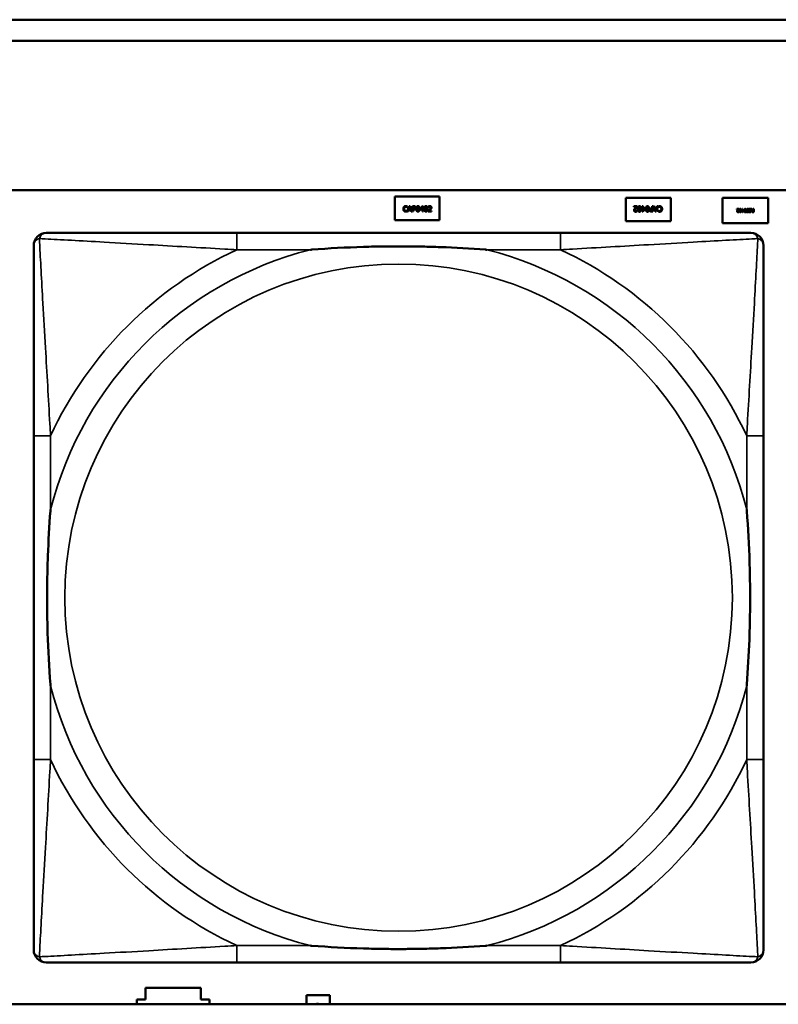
# Model space of a CAD drawing. Header units: inches. Extents: x -32 to 29.2, y -14.4 to 22.6.
# Tile 92 of 256: x -9.3 to -8.6, y -10 to -9. Entities that reach past the tile are written whole.
import ezdxf

# ---------------------------------------------------------------- set-up
doc = ezdxf.new("R2010")
doc.units = ezdxf.units.IN
doc.header["$MEASUREMENT"] = 0
doc.layers.add('Visible (ANSI)', color=7, linetype='Continuous', lineweight=50)
doc.layers.add('Visible Narrow (ANSI)', color=7, linetype='Continuous', lineweight=35)

msp = doc.modelspace()

# ---------------------------------------------------------------- linework, layer by layer
at = {"layer": 'Visible (ANSI)'}
for p, q in [((-16.01288, -9.0434), (-5.02537, -9.0434)), ((-5.02537, -9.0634), (-16.01288, -9.0634)), ((-27.8004, -9.2034), (-5.02537, -9.2034)), ((-8.9611, -9.20957), (-8.9191, -9.20957)), ((-8.9611, -9.23157), (-8.9611, -9.20957)), ((-8.94917, -9.22352), (-8.94749, -9.21852)), ((-8.94749, -9.21852), (-8.94667, -9.21852)), ((-8.94667, -9.21852), (-8.94498, -9.22352)), ((-8.94451, -9.22352), (-8.94451, -9.21852)), ((-8.94451, -9.21852), (-8.94325, -9.21852)), ((-8.93734, -9.22109), (-8.9351, -9.21852)), ((-8.9351, -9.21852), (-8.93448, -9.21852)), ((-8.93448, -9.21852), (-8.93448, -9.22126)), ((-8.9191, -9.20957), (-8.9191, -9.23157)), ((-8.7441, -9.23257), (-8.7441, -9.21057)), ((-8.7441, -9.21057), (-8.7021, -9.21057)), ((-8.73669, -9.21862), (-8.7336, -9.21862)), ((-8.73669, -9.2192), (-8.73669, -9.21862)), ((-8.7336, -9.21862), (-8.7336, -9.21933)), ((-8.72872, -9.21862), (-8.72808, -9.21862)), ((-8.72872, -9.22034), (-8.72872, -9.21862)), ((-8.72808, -9.21862), (-8.72808, -9.22034)), ((-8.71936, -9.21862), (-8.7187, -9.21862)), ((-8.71936, -9.22049), (-8.71936, -9.21862)), ((-8.7187, -9.21862), (-8.7187, -9.22362)), ((-8.71654, -9.22362), (-8.71822, -9.21862)), ((-8.71822, -9.21862), (-8.71752, -9.21862)), ((-8.71752, -9.21862), (-8.71707, -9.22002)), ((-8.71403, -9.21862), (-8.71572, -9.22362)), ((-8.71516, -9.22002), (-8.71471, -9.21862)), ((-8.71471, -9.21862), (-8.71403, -9.21862)), ((-8.7021, -9.21057), (-8.7021, -9.23257)), ((-8.6536, -9.23457), (-8.6536, -9.21057)), ((-8.6536, -9.21057), (-8.6106, -9.21057)), ((-8.6106, -9.21057), (-8.6106, -9.23457)), ((-8.94925, -9.21965), (-8.9493, -9.21965)), ((-8.9493, -9.22238), (-8.94925, -9.22238)), ((-8.94925, -9.21885), (-8.94925, -9.21965)), ((-8.94925, -9.22238), (-8.94925, -9.22318)), ((-8.9485, -9.22352), (-8.94917, -9.22352)), ((-8.94804, -9.22212), (-8.9485, -9.22352)), ((-8.94614, -9.22212), (-8.94804, -9.22212)), ((-8.94709, -9.2192), (-8.94786, -9.22155)), ((-8.94786, -9.22155), (-8.94632, -9.22155)), ((-8.94632, -9.22155), (-8.94709, -9.2192)), ((-8.94568, -9.22352), (-8.94614, -9.22212)), ((-8.94498, -9.22352), (-8.94568, -9.22352)), ((-8.94384, -9.22352), (-8.94451, -9.22352)), ((-8.94329, -9.21909), (-8.94384, -9.21909)), ((-8.94384, -9.21909), (-8.94384, -9.22108)), ((-8.94384, -9.22108), (-8.94339, -9.22108)), ((-8.94384, -9.22165), (-8.94384, -9.22352)), ((-8.94328, -9.22165), (-8.94384, -9.22165)), ((-8.93734, -9.2218), (-8.93734, -9.22109)), ((-8.93513, -9.2218), (-8.93734, -9.2218)), ((-8.93513, -9.21931), (-8.93681, -9.22126)), ((-8.93681, -9.22126), (-8.93513, -9.22126)), ((-8.93513, -9.22126), (-8.93513, -9.21931)), ((-8.93513, -9.22352), (-8.93513, -9.2218)), ((-8.93448, -9.22352), (-8.93513, -9.22352)), ((-8.93448, -9.22126), (-8.93389, -9.22126)), ((-8.93448, -9.2218), (-8.93448, -9.22352)), ((-8.93389, -9.2218), (-8.93448, -9.2218)), ((-8.93389, -9.22126), (-8.93389, -9.2218)), ((-8.9296, -9.22352), (-8.9296, -9.22281)), ((-8.92652, -9.22352), (-8.9296, -9.22352)), ((-8.9295, -9.21942), (-8.9295, -9.21871)), ((-8.92946, -9.21942), (-8.9295, -9.21942)), ((-8.92897, -9.22294), (-8.92652, -9.22294)), ((-8.92652, -9.22294), (-8.92652, -9.22352)), ((-8.73423, -9.2192), (-8.73669, -9.2192)), ((-8.73375, -9.22272), (-8.73371, -9.22272)), ((-8.73371, -9.22272), (-8.73371, -9.22343)), ((-8.72932, -9.22034), (-8.72872, -9.22034)), ((-8.72932, -9.22088), (-8.72932, -9.22034)), ((-8.72872, -9.22088), (-8.72932, -9.22088)), ((-8.72872, -9.22362), (-8.72872, -9.22088)), ((-8.72811, -9.22362), (-8.72872, -9.22362)), ((-8.72587, -9.22105), (-8.72811, -9.22362)), ((-8.72808, -9.22034), (-8.72587, -9.22034)), ((-8.72808, -9.22088), (-8.72808, -9.22283)), ((-8.7264, -9.22088), (-8.72808, -9.22088)), ((-8.72808, -9.22283), (-8.7264, -9.22088)), ((-8.72587, -9.22034), (-8.72587, -9.22105)), ((-8.7187, -9.22362), (-8.71995, -9.22362)), ((-8.71992, -9.22049), (-8.71936, -9.22049)), ((-8.71991, -9.22305), (-8.71936, -9.22305)), ((-8.71936, -9.22105), (-8.71982, -9.22105)), ((-8.71936, -9.22305), (-8.71936, -9.22105)), ((-8.71707, -9.22002), (-8.71516, -9.22002)), ((-8.71534, -9.22059), (-8.71689, -9.22059)), ((-8.71689, -9.22059), (-8.71611, -9.22294)), ((-8.71572, -9.22362), (-8.71654, -9.22362)), ((-8.71611, -9.22294), (-8.71534, -9.22059)), ((-8.71395, -9.21976), (-8.71395, -9.21896)), ((-8.7139, -9.21976), (-8.71395, -9.21976)), ((-8.71395, -9.22329), (-8.71395, -9.22249)), ((-8.71395, -9.22249), (-8.7139, -9.22249)), ((-8.63986, -9.22114), (-8.63801, -9.22114)), ((-8.63986, -9.22149), (-8.63986, -9.22114)), ((-8.63839, -9.22149), (-8.63986, -9.22149)), ((-8.63809, -9.2236), (-8.63807, -9.2236)), ((-8.63807, -9.2236), (-8.63807, -9.22403)), ((-8.63801, -9.22114), (-8.63801, -9.22157)), ((-8.63544, -9.22217), (-8.63508, -9.22217)), ((-8.63544, -9.2225), (-8.63544, -9.22217)), ((-8.63508, -9.2225), (-8.63544, -9.2225)), ((-8.63508, -9.22114), (-8.63469, -9.22114)), ((-8.63508, -9.22217), (-8.63508, -9.22114)), ((-8.63508, -9.22414), (-8.63508, -9.2225)), ((-8.63471, -9.22414), (-8.63508, -9.22414)), ((-8.63337, -9.2226), (-8.63471, -9.22414)), ((-8.63469, -9.22114), (-8.63469, -9.22217)), ((-8.63469, -9.22217), (-8.63337, -9.22217)), ((-8.63469, -9.2225), (-8.63469, -9.22367)), ((-8.63368, -9.2225), (-8.63469, -9.2225)), ((-8.63469, -9.22367), (-8.63368, -9.2225)), ((-8.63337, -9.22217), (-8.63337, -9.2226)), ((-8.63082, -9.22353), (-8.63079, -9.22353)), ((-8.63082, -9.224), (-8.63082, -9.22353)), ((-8.6289, -9.22182), (-8.62892, -9.22182)), ((-8.6289, -9.22132), (-8.6289, -9.22182)), ((-8.62861, -9.2215), (-8.62861, -9.22114)), ((-8.62861, -9.22114), (-8.62673, -9.22114)), ((-8.62713, -9.2215), (-8.62861, -9.2215)), ((-8.62861, -9.22414), (-8.62861, -9.22379)), ((-8.62861, -9.22379), (-8.62713, -9.22379)), ((-8.62673, -9.22414), (-8.62861, -9.22414)), ((-8.62851, -9.22297), (-8.62851, -9.22261)), ((-8.62851, -9.22261), (-8.62713, -9.22261)), ((-8.62713, -9.22297), (-8.62851, -9.22297)), ((-8.62713, -9.22261), (-8.62713, -9.2215)), ((-8.62713, -9.22379), (-8.62713, -9.22297)), ((-8.62673, -9.22114), (-8.62673, -9.22414)), ((-8.62649, -9.22114), (-8.62597, -9.22114)), ((-8.62542, -9.22245), (-8.62649, -9.22114)), ((-8.62597, -9.22114), (-8.62503, -9.22234)), ((-8.62503, -9.22234), (-8.62457, -9.22234)), ((-8.62496, -9.2238), (-8.62457, -9.2238)), ((-8.62417, -9.22414), (-8.62494, -9.22414)), ((-8.62457, -9.22267), (-8.62492, -9.22267)), ((-8.62457, -9.22114), (-8.62417, -9.22114)), ((-8.62457, -9.22234), (-8.62457, -9.22114)), ((-8.62457, -9.2238), (-8.62457, -9.22267)), ((-8.62417, -9.22114), (-8.62417, -9.22414)), ((-8.9191, -9.23157), (-8.9611, -9.23157)), ((-8.7021, -9.23257), (-8.7441, -9.23257)), ((-8.6106, -9.23457), (-8.6536, -9.23457)), ((-8.80552, -9.24368), (-9.10945, -9.24368)), ((-9.3, -9.43423), (-9.3, -9.73815)), ((-8.61497, -9.73815), (-8.61497, -9.43423)), ((-9.10945, -9.92871), (-8.80552, -9.92871)), ((-9.1951, -9.96357), (-9.1951, -9.95257)), ((-9.1951, -9.95257), (-9.1431, -9.95257)), ((-9.1431, -9.95257), (-9.1431, -9.96357)), ((-9.2031, -9.96804), (-9.2031, -9.96357)), ((-9.2031, -9.96357), (-9.1951, -9.96357)), ((-9.1431, -9.96357), (-9.1351, -9.96357)), ((-9.1351, -9.96357), (-9.1351, -9.96804)), ((-9.0441, -9.95957), (-9.0221, -9.95957)), ((-9.0441, -9.96804), (-9.0441, -9.95957)), ((-9.0221, -9.95957), (-9.0221, -9.96804)), ((-5.02537, -9.96804), (-27.8004, -9.96804))]:
    msp.add_line(p, q, dxfattribs=at)
for centre, start, end in [((-9.28819, -9.25549), 90.00001, 180), ((-8.62678, -9.25549), 0, 89.99999), ((-9.28819, -9.9169), 180, 269.99999), ((-8.62678, -9.9169), 270.00001, 359.99999)]:
    msp.add_arc(centre, 0.01181, start, end, dxfattribs=at)
for points in [[(-8.95242, -9.21912), (-8.95212, -9.21878), (-8.9513, -9.21843), (-8.9508, -9.21843)], [(-8.9508, -9.21843), (-8.95054, -9.21843), (-8.9501, -9.2185), (-8.94992, -9.21856)], [(-8.94992, -9.21856), (-8.94975, -9.21861), (-8.94942, -9.21876), (-8.94925, -9.21885)], [(-8.94325, -9.21852), (-8.94281, -9.21852), (-8.94218, -9.21866), (-8.94194, -9.21883)], [(-8.94094, -9.22102), (-8.94094, -9.21967), (-8.94016, -9.21841), (-8.93934, -9.21841)], [(-8.93934, -9.21841), (-8.93852, -9.21841), (-8.93774, -9.21971), (-8.93774, -9.22102)], [(-8.93344, -9.22102), (-8.93344, -9.21967), (-8.93266, -9.21841), (-8.93184, -9.21841)], [(-8.93184, -9.21841), (-8.93101, -9.21841), (-8.93024, -9.21971), (-8.93024, -9.22102)], [(-8.9295, -9.21871), (-8.92929, -9.21861), (-8.92855, -9.21841), (-8.92821, -9.21841)], [(-8.92821, -9.21841), (-8.92751, -9.21841), (-8.92672, -9.21915), (-8.92672, -9.21978)], [(-8.73296, -9.22112), (-8.73296, -9.21978), (-8.73218, -9.21852), (-8.73137, -9.21852)], [(-8.73137, -9.21852), (-8.73054, -9.21852), (-8.72977, -9.2198), (-8.72977, -9.22112)], [(-8.72546, -9.22112), (-8.72546, -9.21978), (-8.72468, -9.21852), (-8.72386, -9.21852)], [(-8.72386, -9.21852), (-8.72304, -9.21852), (-8.72226, -9.2198), (-8.72226, -9.22112)], [(-8.71395, -9.21896), (-8.71379, -9.21889), (-8.71349, -9.21875), (-8.71329, -9.21868)], [(-8.71329, -9.21868), (-8.71307, -9.21861), (-8.7127, -9.21853), (-8.7124, -9.21853)], [(-8.7124, -9.21853), (-8.71191, -9.21853), (-8.71109, -9.21886), (-8.71079, -9.21919)], [(-8.95304, -9.22102), (-8.95304, -9.22039), (-8.95272, -9.21946), (-8.95242, -9.21912)], [(-8.95242, -9.22295), (-8.95272, -9.22262), (-8.95304, -9.22165), (-8.95304, -9.22102)], [(-8.95081, -9.22361), (-8.95129, -9.22361), (-8.95212, -9.22328), (-8.95242, -9.22295)], [(-8.95191, -9.21951), (-8.95212, -9.21976), (-8.95235, -9.22054), (-8.95235, -9.22102)], [(-8.95235, -9.22102), (-8.95235, -9.22153), (-8.9521, -9.22228), (-8.95189, -9.22253)], [(-8.9508, -9.21899), (-8.95112, -9.21899), (-8.95169, -9.21926), (-8.95191, -9.21951)], [(-8.95189, -9.22253), (-8.95168, -9.22278), (-8.95112, -9.22303), (-8.9508, -9.22303)], [(-8.94992, -9.22346), (-8.95014, -9.22353), (-8.95051, -9.22361), (-8.95081, -9.22361)], [(-8.94987, -9.21923), (-8.95006, -9.21913), (-8.95051, -9.21899), (-8.9508, -9.21899)], [(-8.9508, -9.22303), (-8.95051, -9.22303), (-8.95002, -9.22289), (-8.94983, -9.22278)], [(-8.94925, -9.22318), (-8.94942, -9.22325), (-8.94971, -9.22339), (-8.94992, -9.22346)], [(-8.9493, -9.21965), (-8.94939, -9.21957), (-8.94967, -9.21934), (-8.94987, -9.21923)], [(-8.94983, -9.22278), (-8.94965, -9.22268), (-8.94938, -9.22246), (-8.9493, -9.22238)], [(-8.94339, -9.22108), (-8.94298, -9.22108), (-8.94249, -9.22096), (-8.94232, -9.22079)], [(-8.9424, -9.21928), (-8.94256, -9.21918), (-8.94298, -9.21909), (-8.94329, -9.21909)], [(-8.94178, -9.22113), (-8.94204, -9.22139), (-8.94274, -9.22165), (-8.94328, -9.22165)], [(-8.94204, -9.22004), (-8.94204, -9.21978), (-8.94222, -9.2194), (-8.9424, -9.21928)], [(-8.94232, -9.22079), (-8.94217, -9.22064), (-8.94204, -9.22028), (-8.94204, -9.22004)], [(-8.94194, -9.21883), (-8.94166, -9.21902), (-8.94135, -9.21961), (-8.94135, -9.22002)], [(-8.94135, -9.22002), (-8.94135, -9.22035), (-8.94158, -9.22093), (-8.94178, -9.22113)], [(-8.93934, -9.22362), (-8.94017, -9.22362), (-8.94094, -9.22234), (-8.94094, -9.22102)], [(-8.94009, -9.2195), (-8.94019, -9.21975), (-8.94026, -9.22053), (-8.94026, -9.22102)], [(-8.94026, -9.22102), (-8.94026, -9.22155), (-8.9402, -9.22225), (-8.94009, -9.22253)], [(-8.93934, -9.21897), (-8.93962, -9.21897), (-8.93998, -9.21923), (-8.94009, -9.2195)], [(-8.94009, -9.22253), (-8.93999, -9.22279), (-8.93963, -9.22307), (-8.93934, -9.22307)], [(-8.93861, -9.21949), (-8.93871, -9.21923), (-8.93906, -9.21897), (-8.93934, -9.21897)], [(-8.93774, -9.22102), (-8.93774, -9.22236), (-8.93853, -9.22362), (-8.93934, -9.22362)], [(-8.93934, -9.22307), (-8.93907, -9.22307), (-8.9387, -9.2228), (-8.9386, -9.22254)], [(-8.93843, -9.22102), (-8.93843, -9.2205), (-8.93851, -9.21974), (-8.93861, -9.21949)], [(-8.9386, -9.22254), (-8.93851, -9.22229), (-8.93843, -9.22153), (-8.93843, -9.22102)], [(-8.93184, -9.22362), (-8.93266, -9.22362), (-8.93344, -9.22234), (-8.93344, -9.22102)], [(-8.93258, -9.2195), (-8.93268, -9.21975), (-8.93276, -9.22053), (-8.93276, -9.22102)], [(-8.93276, -9.22102), (-8.93276, -9.22155), (-8.93269, -9.22225), (-8.93259, -9.22253)], [(-8.93259, -9.22253), (-8.93249, -9.22279), (-8.93213, -9.22307), (-8.93184, -9.22307)], [(-8.93184, -9.21897), (-8.93212, -9.21897), (-8.93248, -9.21923), (-8.93258, -9.2195)], [(-8.9311, -9.21949), (-8.9312, -9.21923), (-8.93156, -9.21897), (-8.93184, -9.21897)], [(-8.93024, -9.22102), (-8.93024, -9.22236), (-8.93102, -9.22362), (-8.93184, -9.22362)], [(-8.93184, -9.22307), (-8.93156, -9.22307), (-8.9312, -9.2228), (-8.9311, -9.22254)], [(-8.93092, -9.22102), (-8.93092, -9.2205), (-8.931, -9.21974), (-8.9311, -9.21949)], [(-8.9311, -9.22254), (-8.931, -9.22229), (-8.93092, -9.22153), (-8.93092, -9.22102)], [(-8.9296, -9.22281), (-8.92927, -9.2225), (-8.92868, -9.22192), (-8.92839, -9.2216)], [(-8.92897, -9.21915), (-8.92911, -9.2192), (-8.92938, -9.21937), (-8.92946, -9.21942)], [(-8.92826, -9.21899), (-8.92844, -9.21899), (-8.92881, -9.21908), (-8.92897, -9.21915)], [(-8.92765, -9.22164), (-8.92797, -9.22198), (-8.92874, -9.22272), (-8.92897, -9.22294)], [(-8.92839, -9.2216), (-8.92782, -9.22098), (-8.9274, -9.22022), (-8.9274, -9.21982)], [(-8.92765, -9.21919), (-8.92777, -9.21909), (-8.92808, -9.21899), (-8.92826, -9.21899)], [(-8.9274, -9.21982), (-8.9274, -9.21961), (-8.92753, -9.21929), (-8.92765, -9.21919)], [(-8.92698, -9.22079), (-8.9271, -9.221), (-8.92746, -9.22143), (-8.92765, -9.22164)], [(-8.92672, -9.21978), (-8.92672, -9.22008), (-8.92686, -9.22057), (-8.92698, -9.22079)], [(-8.73648, -9.22236), (-8.73648, -9.22206), (-8.73634, -9.22157), (-8.73622, -9.22135)], [(-8.73499, -9.22373), (-8.73569, -9.22373), (-8.73648, -9.22299), (-8.73648, -9.22236)], [(-8.73622, -9.22135), (-8.7361, -9.22114), (-8.73575, -9.22071), (-8.73555, -9.2205)], [(-8.73481, -9.22054), (-8.73538, -9.22116), (-8.7358, -9.22192), (-8.7358, -9.22232)], [(-8.7358, -9.22232), (-8.7358, -9.22253), (-8.73567, -9.22285), (-8.73555, -9.22295)], [(-8.73555, -9.2205), (-8.73524, -9.22016), (-8.73446, -9.21942), (-8.73423, -9.2192)], [(-8.73555, -9.22295), (-8.73544, -9.22305), (-8.73513, -9.22315), (-8.73494, -9.22315)], [(-8.73371, -9.22343), (-8.73392, -9.22353), (-8.73466, -9.22373), (-8.73499, -9.22373)], [(-8.73494, -9.22315), (-8.73476, -9.22315), (-8.7344, -9.22306), (-8.73423, -9.22299)], [(-8.7336, -9.21933), (-8.73394, -9.21964), (-8.73453, -9.22022), (-8.73481, -9.22054)], [(-8.73423, -9.22299), (-8.73409, -9.22293), (-8.73383, -9.22277), (-8.73375, -9.22272)], [(-8.73137, -9.22372), (-8.73219, -9.22372), (-8.73296, -9.22243), (-8.73296, -9.22112)], [(-8.7321, -9.2196), (-8.7322, -9.21985), (-8.73228, -9.22061), (-8.73228, -9.22112)], [(-8.73228, -9.22112), (-8.73228, -9.22164), (-8.7322, -9.2224), (-8.7321, -9.22265)], [(-8.73137, -9.21907), (-8.73164, -9.21907), (-8.732, -9.21934), (-8.7321, -9.2196)], [(-8.7321, -9.22265), (-8.732, -9.22291), (-8.73165, -9.22317), (-8.73137, -9.22317)], [(-8.73062, -9.21961), (-8.73071, -9.21935), (-8.73108, -9.21907), (-8.73137, -9.21907)], [(-8.72977, -9.22112), (-8.72977, -9.22247), (-8.73055, -9.22372), (-8.73137, -9.22372)], [(-8.73137, -9.22317), (-8.73109, -9.22317), (-8.73073, -9.22291), (-8.73062, -9.22264)], [(-8.73045, -9.22112), (-8.73045, -9.22059), (-8.73051, -9.21989), (-8.73062, -9.21961)], [(-8.73062, -9.22264), (-8.73052, -9.22239), (-8.73045, -9.22161), (-8.73045, -9.22112)], [(-8.72386, -9.22372), (-8.72469, -9.22372), (-8.72546, -9.22243), (-8.72546, -9.22112)], [(-8.7246, -9.2196), (-8.7247, -9.21985), (-8.72478, -9.22061), (-8.72478, -9.22112)], [(-8.72478, -9.22112), (-8.72478, -9.22164), (-8.7247, -9.2224), (-8.7246, -9.22265)], [(-8.72386, -9.21907), (-8.72414, -9.21907), (-8.7245, -9.21934), (-8.7246, -9.2196)], [(-8.7246, -9.22265), (-8.7245, -9.22291), (-8.72414, -9.22317), (-8.72386, -9.22317)], [(-8.72311, -9.21961), (-8.72321, -9.21935), (-8.72357, -9.21907), (-8.72386, -9.21907)], [(-8.72226, -9.22112), (-8.72226, -9.22247), (-8.72304, -9.22372), (-8.72386, -9.22372)], [(-8.72386, -9.22317), (-8.72358, -9.22317), (-8.72322, -9.22291), (-8.72312, -9.22264)], [(-8.72312, -9.22264), (-8.72302, -9.22239), (-8.72294, -9.22161), (-8.72294, -9.22112)], [(-8.72294, -9.22112), (-8.72294, -9.22059), (-8.72301, -9.21989), (-8.72311, -9.21961)], [(-8.72186, -9.22212), (-8.72186, -9.22179), (-8.72163, -9.22121), (-8.72142, -9.22101)], [(-8.72126, -9.22331), (-8.72154, -9.22312), (-8.72186, -9.22253), (-8.72186, -9.22212)], [(-8.72142, -9.22101), (-8.72116, -9.22075), (-8.72046, -9.22049), (-8.71992, -9.22049)], [(-8.71995, -9.22362), (-8.7204, -9.22362), (-8.72102, -9.22348), (-8.72126, -9.22331)], [(-8.72088, -9.22135), (-8.72103, -9.2215), (-8.72116, -9.22186), (-8.72116, -9.2221)], [(-8.72116, -9.2221), (-8.72116, -9.22236), (-8.72099, -9.22274), (-8.7208, -9.22286)], [(-8.71982, -9.22105), (-8.72022, -9.22105), (-8.72072, -9.22118), (-8.72088, -9.22135)], [(-8.7208, -9.22286), (-8.72065, -9.22296), (-8.72022, -9.22305), (-8.71991, -9.22305)], [(-8.71329, -9.22358), (-8.71345, -9.22353), (-8.71379, -9.22338), (-8.71395, -9.22329)], [(-8.71337, -9.21936), (-8.71356, -9.21946), (-8.71383, -9.21968), (-8.7139, -9.21976)], [(-8.7139, -9.22249), (-8.71381, -9.22257), (-8.71353, -9.2228), (-8.71334, -9.22291)], [(-8.7124, -9.21911), (-8.71269, -9.21911), (-8.71318, -9.21925), (-8.71337, -9.21936)], [(-8.71334, -9.22291), (-8.71315, -9.22301), (-8.7127, -9.22315), (-8.7124, -9.22315)], [(-8.71241, -9.22371), (-8.71266, -9.22371), (-8.7131, -9.22364), (-8.71329, -9.22358)], [(-8.71078, -9.22302), (-8.71108, -9.22336), (-8.7119, -9.22371), (-8.71241, -9.22371)], [(-8.71131, -9.21961), (-8.71153, -9.21936), (-8.71209, -9.21911), (-8.7124, -9.21911)], [(-8.7124, -9.22315), (-8.71208, -9.22315), (-8.71151, -9.22288), (-8.7113, -9.22263)], [(-8.71085, -9.22112), (-8.71085, -9.22061), (-8.7111, -9.21986), (-8.71131, -9.21961)], [(-8.7113, -9.22263), (-8.71109, -9.22238), (-8.71085, -9.2216), (-8.71085, -9.22112)], [(-8.71079, -9.21919), (-8.71049, -9.21952), (-8.71016, -9.22049), (-8.71016, -9.22112)], [(-8.71016, -9.22112), (-8.71016, -9.22175), (-8.71048, -9.22268), (-8.71078, -9.22302)], [(-8.63974, -9.22338), (-8.63974, -9.2232), (-8.63965, -9.22291), (-8.63958, -9.22278)], [(-8.63884, -9.22421), (-8.63926, -9.22421), (-8.63974, -9.22376), (-8.63974, -9.22338)], [(-8.63958, -9.22278), (-8.63951, -9.22265), (-8.6393, -9.22239), (-8.63918, -9.22227)], [(-8.63873, -9.22229), (-8.63908, -9.22267), (-8.63933, -9.22312), (-8.63933, -9.22336)], [(-8.63933, -9.22336), (-8.63933, -9.22349), (-8.63925, -9.22368), (-8.63918, -9.22374)], [(-8.63918, -9.22227), (-8.63899, -9.22206), (-8.63853, -9.22162), (-8.63839, -9.22149)], [(-8.63918, -9.22374), (-8.63911, -9.2238), (-8.63892, -9.22386), (-8.63881, -9.22386)], [(-8.63807, -9.22403), (-8.6382, -9.22409), (-8.63864, -9.22421), (-8.63884, -9.22421)], [(-8.63881, -9.22386), (-8.63871, -9.22386), (-8.63849, -9.22381), (-8.63839, -9.22376)], [(-8.63801, -9.22157), (-8.63821, -9.22176), (-8.63856, -9.2221), (-8.63873, -9.22229)], [(-8.63839, -9.22376), (-8.6383, -9.22373), (-8.63814, -9.22363), (-8.63809, -9.2236)], [(-8.63763, -9.22264), (-8.63763, -9.22184), (-8.63716, -9.22108), (-8.63667, -9.22108)], [(-8.63667, -9.2242), (-8.63716, -9.2242), (-8.63763, -9.22343), (-8.63763, -9.22264)], [(-8.63711, -9.22173), (-8.63717, -9.22188), (-8.63722, -9.22233), (-8.63722, -9.22264)], [(-8.63722, -9.22264), (-8.63722, -9.22295), (-8.63717, -9.22341), (-8.63711, -9.22356)], [(-8.63667, -9.22141), (-8.63683, -9.22141), (-8.63705, -9.22157), (-8.63711, -9.22173)], [(-8.63711, -9.22356), (-8.63705, -9.22371), (-8.63684, -9.22387), (-8.63667, -9.22387)], [(-8.63667, -9.22108), (-8.63617, -9.22108), (-8.63571, -9.22185), (-8.63571, -9.22264)], [(-8.63622, -9.22174), (-8.63628, -9.22158), (-8.63649, -9.22141), (-8.63667, -9.22141)], [(-8.63571, -9.22264), (-8.63571, -9.22345), (-8.63618, -9.2242), (-8.63667, -9.2242)], [(-8.63667, -9.22387), (-8.6365, -9.22387), (-8.63628, -9.22371), (-8.63622, -9.22355)], [(-8.63612, -9.22264), (-8.63612, -9.22232), (-8.63615, -9.2219), (-8.63622, -9.22174)], [(-8.63622, -9.22355), (-8.63616, -9.2234), (-8.63612, -9.22293), (-8.63612, -9.22264)], [(-8.63312, -9.22264), (-8.63312, -9.22184), (-8.63265, -9.22108), (-8.63217, -9.22108)], [(-8.63217, -9.2242), (-8.63266, -9.2242), (-8.63312, -9.22343), (-8.63312, -9.22264)], [(-8.63261, -9.22173), (-8.63267, -9.22188), (-8.63271, -9.22233), (-8.63271, -9.22264)], [(-8.63271, -9.22264), (-8.63271, -9.22295), (-8.63267, -9.22341), (-8.63261, -9.22356)], [(-8.63217, -9.22141), (-8.63233, -9.22141), (-8.63255, -9.22157), (-8.63261, -9.22173)], [(-8.63261, -9.22356), (-8.63254, -9.22371), (-8.63233, -9.22387), (-8.63217, -9.22387)], [(-8.63217, -9.22108), (-8.63167, -9.22108), (-8.63121, -9.22185), (-8.63121, -9.22264)], [(-8.63172, -9.22174), (-8.63177, -9.22158), (-8.63199, -9.22141), (-8.63217, -9.22141)], [(-8.63121, -9.22264), (-8.63121, -9.22345), (-8.63167, -9.2242), (-8.63217, -9.2242)], [(-8.63217, -9.22387), (-8.632, -9.22387), (-8.63178, -9.22371), (-8.63172, -9.22355)], [(-8.63161, -9.22264), (-8.63161, -9.22232), (-8.63165, -9.2219), (-8.63172, -9.22174)], [(-8.63172, -9.22355), (-8.63166, -9.2234), (-8.63161, -9.22293), (-8.63161, -9.22264)], [(-8.63094, -9.222), (-8.63094, -9.22182), (-8.63079, -9.22148), (-8.63066, -9.22136)], [(-8.63034, -9.22276), (-8.63065, -9.22266), (-8.63094, -9.22228), (-8.63094, -9.222)], [(-8.62993, -9.2242), (-8.63018, -9.2242), (-8.63063, -9.2241), (-8.63082, -9.224)], [(-8.63079, -9.22353), (-8.63065, -9.22366), (-8.6302, -9.22385), (-8.62995, -9.22385)], [(-8.63066, -9.22136), (-8.63052, -9.22123), (-8.63015, -9.22109), (-8.62988, -9.22109)], [(-8.62985, -9.22143), (-8.63018, -9.22143), (-8.63052, -9.22171), (-8.63052, -9.22194)], [(-8.63052, -9.22194), (-8.63052, -9.22212), (-8.63034, -9.22234), (-8.63015, -9.2224)], [(-8.62972, -9.22291), (-8.62985, -9.22288), (-8.63022, -9.22279), (-8.63034, -9.22276)], [(-8.63015, -9.2224), (-8.63001, -9.22243), (-8.62978, -9.22249), (-8.62961, -9.22253)], [(-8.62995, -9.22385), (-8.62968, -9.22385), (-8.62933, -9.22359), (-8.62933, -9.22338)], [(-8.62892, -9.22334), (-8.62892, -9.2237), (-8.62949, -9.2242), (-8.62993, -9.2242)], [(-8.62988, -9.22109), (-8.62955, -9.22109), (-8.6291, -9.22123), (-8.6289, -9.22132)], [(-8.62892, -9.22182), (-8.62912, -9.22164), (-8.62962, -9.22143), (-8.62985, -9.22143)], [(-8.62933, -9.22338), (-8.62933, -9.22319), (-8.62953, -9.22296), (-8.62972, -9.22291)], [(-8.62961, -9.22253), (-8.62945, -9.22257), (-8.62921, -9.2227), (-8.62911, -9.2228)], [(-8.62911, -9.2228), (-8.62902, -9.2229), (-8.62892, -9.22316), (-8.62892, -9.22334)], [(-8.62605, -9.22333), (-8.62605, -9.223), (-8.62571, -9.22256), (-8.62542, -9.22245)], [(-8.62571, -9.22399), (-8.62586, -9.22388), (-8.62605, -9.22356), (-8.62605, -9.22333)], [(-8.62494, -9.22414), (-8.6252, -9.22414), (-8.62555, -9.22409), (-8.62571, -9.22399)], [(-8.62546, -9.22283), (-8.62555, -9.22291), (-8.62563, -9.22314), (-8.62563, -9.2233)], [(-8.62563, -9.2233), (-8.62563, -9.22343), (-8.62554, -9.22363), (-8.62544, -9.2237)], [(-8.62492, -9.22267), (-8.62509, -9.22267), (-8.62537, -9.22273), (-8.62546, -9.22283)], [(-8.62544, -9.2237), (-8.62536, -9.22375), (-8.62513, -9.2238), (-8.62496, -9.2238)]]:
    msp.add_open_spline(points, degree=2, dxfattribs=at)
for points, degree, knots in [([(-9.10945, -9.24368), (-9.11302, -9.24368), (-9.11661, -9.24368), (-9.1202, -9.24368), (-9.15341, -9.24368), (-9.18712, -9.24368), (-9.21798, -9.24368), (-9.24492, -9.24368), (-9.27047, -9.24368), (-9.28391, -9.24368), (-9.28552, -9.24368), (-9.28695, -9.24368), (-9.28819, -9.24368)], 3, [0, 0, 0, 0, 0.0272471, 0.0272471, 0.0272471, 0.2790553, 0.2790553, 0.2790553, 0.4988354, 0.4988354, 0.4988354, 0.5252205, 0.5252205, 0.5252205, 0.5252205]), ([(-8.62678, -9.24368), (-8.64167, -9.24368), (-8.68327, -9.24368), (-8.72391, -9.24368), (-8.75044, -9.24368), (-8.7783, -9.24368), (-8.80552, -9.24368)], 3, [-0.5252205, -0.5252205, -0.5252205, -0.5252205, -0.20743, -0.20743, -0.20743, 0, 0, 0, 0]), ([(-9.3, -9.25549), (-9.3, -9.27037), (-9.3, -9.31197), (-9.3, -9.35262), (-9.3, -9.37915), (-9.3, -9.40701), (-9.3, -9.43423)], 3, [-0.5252205, -0.5252205, -0.5252205, -0.5252205, -0.20743, -0.20743, -0.20743, 0, 0, 0, 0]), ([(-8.61497, -9.43423), (-8.61497, -9.43065), (-8.61497, -9.42707), (-8.61497, -9.42347), (-8.61497, -9.39026), (-8.61497, -9.35656), (-8.61497, -9.32569), (-8.61497, -9.29875), (-8.61497, -9.2732), (-8.61497, -9.25977), (-8.61497, -9.25815), (-8.61497, -9.25672), (-8.61497, -9.25549)], 3, [0, 0, 0, 0, 0.0272471, 0.0272471, 0.0272471, 0.2790553, 0.2790553, 0.2790553, 0.4988354, 0.4988354, 0.4988354, 0.5252205, 0.5252205, 0.5252205, 0.5252205]), ([(-9.04023, -9.25942), (-9.03979, -9.25939), (-9.03936, -9.25936), (-9.02285, -9.25811), (-9.00679, -9.25725), (-8.98384, -9.25655), (-8.97714, -9.2564), (-8.96796, -9.25629), (-8.96549, -9.25627), (-8.96141, -9.25625), (-8.9598, -9.25625), (-8.95667, -9.25624), (-8.95515, -9.25625), (-8.95158, -9.25626), (-8.94953, -9.25627), (-8.94336, -9.25633), (-8.93923, -9.25639), (-8.9295, -9.25659), (-8.9239, -9.25675), (-8.90413, -9.25747), (-8.89009, -9.25827), (-8.87561, -9.25936), (-8.87517, -9.25939), (-8.87474, -9.25942)], 3, [-0.416114, -0.416114, -0.416114, -0.416114, -0.4127691, -0.4127691, -0.2896446, -0.2896446, -0.2388934, -0.2388934, -0.2201881, -0.2201881, -0.2080204, -0.2080204, -0.196499, -0.196499, -0.1809939, -0.1809939, -0.149741, -0.149741, -0.1073162, -0.1073162, 0, 0, 0.0033356, 0.0033356, 0.0033356, 0.0033356]), ([(-9.28425, -9.66894), (-9.28428, -9.6685), (-9.28432, -9.66807), (-9.28556, -9.65156), (-9.28642, -9.6355), (-9.28713, -9.61254), (-9.28727, -9.60585), (-9.28738, -9.59667), (-9.2874, -9.5942), (-9.28742, -9.59012), (-9.28743, -9.58851), (-9.28743, -9.58538), (-9.28743, -9.58386), (-9.28741, -9.58029), (-9.2874, -9.57824), (-9.28734, -9.57206), (-9.28728, -9.56794), (-9.28708, -9.5582), (-9.28692, -9.5526), (-9.2862, -9.53284), (-9.28541, -9.5188), (-9.28432, -9.50432), (-9.28428, -9.50388), (-9.28425, -9.50344)], 3, [-0.416114, -0.416114, -0.416114, -0.416114, -0.4127691, -0.4127691, -0.2896446, -0.2896446, -0.2388934, -0.2388934, -0.2201881, -0.2201881, -0.2080204, -0.2080204, -0.196499, -0.196499, -0.1809939, -0.1809939, -0.149741, -0.149741, -0.1073162, -0.1073162, 0, 0, 0.0033356, 0.0033356, 0.0033356, 0.0033356]), ([(-8.63072, -9.50344), (-8.63068, -9.50388), (-8.63065, -9.50432), (-8.62941, -9.52082), (-8.62854, -9.53688), (-8.62784, -9.55984), (-8.6277, -9.56654), (-8.62759, -9.57571), (-8.62756, -9.57818), (-8.62754, -9.58226), (-8.62754, -9.58387), (-8.62754, -9.587), (-8.62754, -9.58852), (-8.62755, -9.59209), (-8.62757, -9.59414), (-8.62762, -9.60032), (-8.62768, -9.60445), (-8.62789, -9.61418), (-8.62805, -9.61978), (-8.62877, -9.63954), (-8.62956, -9.65359), (-8.63065, -9.66807), (-8.63068, -9.6685), (-8.63072, -9.66894)], 3, [-0.416114, -0.416114, -0.416114, -0.416114, -0.4127691, -0.4127691, -0.2896446, -0.2896446, -0.2388934, -0.2388934, -0.2201881, -0.2201881, -0.2080204, -0.2080204, -0.196499, -0.196499, -0.1809939, -0.1809939, -0.149741, -0.149741, -0.1073162, -0.1073162, 0, 0, 0.0033356, 0.0033356, 0.0033356, 0.0033356]), ([(-9.3, -9.73815), (-9.3, -9.76538), (-9.3, -9.79323), (-9.3, -9.81976), (-9.3, -9.86041), (-9.3, -9.90201), (-9.3, -9.9169)], 3, [3.9382945, 3.9382945, 3.9382945, 3.9382945, 4.1457245, 4.1457245, 4.1457245, 4.463515, 4.463515, 4.463515, 4.463515]), ([(-8.61497, -9.9169), (-8.61497, -9.90201), (-8.61497, -9.86041), (-8.61497, -9.81976), (-8.61497, -9.79323), (-8.61497, -9.76538), (-8.61497, -9.73815)], 3, [-0.5252205, -0.5252205, -0.5252205, -0.5252205, -0.20743, -0.20743, -0.20743, 0, 0, 0, 0]), ([(-8.87474, -9.91296), (-8.87517, -9.91299), (-8.87561, -9.91302), (-8.89009, -9.91412), (-8.90413, -9.91491), (-8.9239, -9.91563), (-8.9295, -9.91579), (-8.93923, -9.91599), (-8.94336, -9.91605), (-8.94953, -9.91611), (-8.95158, -9.91612), (-8.95515, -9.91614), (-8.95667, -9.91614), (-8.9598, -9.91614), (-8.96141, -9.91613), (-8.96549, -9.91611), (-8.96796, -9.91609), (-8.97714, -9.91598), (-8.98384, -9.91583), (-9.00679, -9.91513), (-9.02285, -9.91427), (-9.03936, -9.91302), (-9.03979, -9.91299), (-9.04023, -9.91296)], 3, [-0.4149464, -0.4149464, -0.4149464, -0.4149464, -0.41162, -0.41162, -0.3046026, -0.3046026, -0.2622958, -0.2622958, -0.23113, -0.23113, -0.215668, -0.215668, -0.2041787, -0.2041787, -0.1920448, -0.1920448, -0.1733916, -0.1733916, -0.1227817, -0.1227817, 0, 0, 0.0033356, 0.0033356, 0.0033356, 0.0033356]), ([(-9.28819, -9.92871), (-9.2733, -9.92871), (-9.2317, -9.92871), (-9.19105, -9.92871), (-9.16453, -9.92871), (-9.13667, -9.92871), (-9.10945, -9.92871)], 3, [-0.5252205, -0.5252205, -0.5252205, -0.5252205, -0.20743, -0.20743, -0.20743, 0, 0, 0, 0]), ([(-8.80552, -9.92871), (-8.7783, -9.92871), (-8.75044, -9.92871), (-8.72391, -9.92871), (-8.68327, -9.92871), (-8.64167, -9.92871), (-8.62678, -9.92871)], 3, [3.9382945, 3.9382945, 3.9382945, 3.9382945, 4.1457245, 4.1457245, 4.1457245, 4.463515, 4.463515, 4.463515, 4.463515]), ([(-9.0352, -9.96804), (-9.03497, -9.96789), (-9.03418, -9.96763), (-9.03355, -9.96763)], 2, [0.388164, 0.388164, 0.388164, 1, 2, 2, 2]), ([(-9.03355, -9.96763), (-9.03292, -9.96763), (-9.03217, -9.96789), (-9.03192, -9.96804)], 2, [0, 0, 0, 1, 1.623841, 1.623841, 1.623841])]:
    msp.add_open_spline(points, degree=degree, knots=knots, dxfattribs=at)
at = {"layer": 'Visible Narrow (ANSI)'}
for p, q in [((-9.10945, -9.24368), (-9.10945, -9.25942)), ((-8.80552, -9.24368), (-8.80552, -9.25942)), ((-9.10945, -9.25942), (-9.04023, -9.25942)), ((-8.87474, -9.25942), (-8.80552, -9.25942)), ((-9.28425, -9.43423), (-9.3, -9.43423)), ((-9.28425, -9.50344), (-9.28425, -9.43423)), ((-8.61497, -9.43423), (-8.63072, -9.43423)), ((-8.63072, -9.43423), (-8.63072, -9.50344)), ((-9.28425, -9.73815), (-9.28425, -9.66894)), ((-8.63072, -9.66894), (-8.63072, -9.73815)), ((-9.28425, -9.73815), (-9.3, -9.73815)), ((-8.61497, -9.73815), (-8.63072, -9.73815)), ((-9.10945, -9.91296), (-9.10945, -9.92871)), ((-9.04023, -9.91296), (-9.10945, -9.91296)), ((-8.80552, -9.91296), (-8.87474, -9.91296)), ((-8.80552, -9.91296), (-8.80552, -9.92871))]:
    msp.add_line(p, q, dxfattribs=at)
msp.add_circle((-8.95748, -9.58619), 0.31328, dxfattribs=at)
for radius, start, end in [(0.33708, 104.21029, 165.78971), (0.36037, 114.94069, 155.05931), (0.33708, 14.21029, 75.78971), (0.36037, 24.94069, 65.05931), (0.33708, 194.21029, 255.78971), (0.33708, 284.21029, 345.78971), (0.36037, 204.94069, 245.05931), (0.36037, 294.94069, 335.05931)]:
    msp.add_arc((-8.95748, -9.58619), radius, start, end, dxfattribs=at)
for points, knots in [([(-9.29472, -9.24896), (-9.29454, -9.24837), (-9.29433, -9.24784), (-9.29379, -9.24679), (-9.29346, -9.24629), (-9.29285, -9.24558), (-9.29259, -9.24533), (-9.29219, -9.245), (-9.29205, -9.24489), (-9.29168, -9.24463), (-9.29144, -9.24449), (-9.29078, -9.24415), (-9.29034, -9.24399), (-9.28936, -9.24375), (-9.2888, -9.24368), (-9.28819, -9.24368)], [-0.00012419, -0.00012419, -0.00012419, -0.00012419, 0.00449537, 0.00449537, 0.00977487, 0.00977487, 0.01307456, 0.01307456, 0.0147244, 0.0147244, 0.01736415, 0.01736415, 0.02158775, 0.02158775, 0.02627331, 0.02627331, 0.02627331, 0.02627331]), ([(-8.62678, -9.24368), (-8.62617, -9.24368), (-8.62561, -9.24375), (-8.62462, -9.24399), (-8.62419, -9.24415), (-8.62353, -9.24449), (-8.62329, -9.24463), (-8.62292, -9.24489), (-8.62278, -9.245), (-8.62237, -9.24533), (-8.62212, -9.24558), (-8.62151, -9.24629), (-8.62118, -9.24679), (-8.62064, -9.24784), (-8.62043, -9.24837), (-8.62025, -9.24896)], [-0.02627331, -0.02627331, -0.02627331, -0.02627331, -0.02158775, -0.02158775, -0.01736415, -0.01736415, -0.0147244, -0.0147244, -0.01307456, -0.01307456, -0.00977487, -0.00977487, -0.00449537, -0.00449537, 0.00012419, 0.00012419, 0.00012419, 0.00012419]), ([(-9.3, -9.25549), (-9.3, -9.25488), (-9.29993, -9.25432), (-9.29968, -9.25333), (-9.29952, -9.2529), (-9.29919, -9.25224), (-9.29904, -9.252), (-9.29878, -9.25162), (-9.29868, -9.25148), (-9.29834, -9.25108), (-9.29809, -9.25083), (-9.29738, -9.25022), (-9.29689, -9.24988), (-9.29584, -9.24935), (-9.2953, -9.24913), (-9.29472, -9.24896)], [-0.02627331, -0.02627331, -0.02627331, -0.02627331, -0.02158775, -0.02158775, -0.01736415, -0.01736415, -0.0147244, -0.0147244, -0.01307456, -0.01307456, -0.00977487, -0.00977487, -0.00449537, -0.00449537, 0.00012419, 0.00012419, 0.00012419, 0.00012419]), ([(-9.28425, -9.43423), (-9.28445, -9.43048), (-9.28466, -9.42671), (-9.28618, -9.39935), (-9.28762, -9.37517), (-9.28982, -9.33733), (-9.29064, -9.32328), (-9.29263, -9.28804), (-9.29372, -9.26792), (-9.29453, -9.25249), (-9.29463, -9.25066), (-9.29472, -9.24896)], [0, 0, 0, 0, 0.0278591, 0.0278591, 0.201273, 0.201273, 0.3066357, 0.3066357, 0.475216, 0.475216, 0.5007189, 0.5007189, 0.5007189, 0.5007189]), ([(-9.29472, -9.24896), (-9.29302, -9.24905), (-9.29119, -9.24914), (-9.27575, -9.24995), (-9.25563, -9.25104), (-9.2204, -9.25304), (-9.20634, -9.25385), (-9.1685, -9.25606), (-9.14432, -9.25749), (-9.11697, -9.25901), (-9.11319, -9.25922), (-9.10945, -9.25942)], [-0.5007189, -0.5007189, -0.5007189, -0.5007189, -0.475216, -0.475216, -0.3066357, -0.3066357, -0.201273, -0.201273, -0.0278591, -0.0278591, 0, 0, 0, 0]), ([(-8.80552, -9.25942), (-8.80177, -9.25922), (-8.798, -9.25901), (-8.77064, -9.25749), (-8.74646, -9.25606), (-8.70862, -9.25385), (-8.69457, -9.25304), (-8.65934, -9.25104), (-8.63921, -9.24995), (-8.62378, -9.24914), (-8.62195, -9.24905), (-8.62025, -9.24896)], [0, 0, 0, 0, 0.0278591, 0.0278591, 0.201273, 0.201273, 0.3066357, 0.3066357, 0.475216, 0.475216, 0.5007189, 0.5007189, 0.5007189, 0.5007189]), ([(-8.62025, -9.24896), (-8.62034, -9.25066), (-8.62044, -9.25249), (-8.62125, -9.26792), (-8.62233, -9.28804), (-8.62433, -9.32328), (-8.62514, -9.33733), (-8.62735, -9.37517), (-8.62878, -9.39935), (-8.63031, -9.42671), (-8.63051, -9.43048), (-8.63072, -9.43423)], [-0.5007189, -0.5007189, -0.5007189, -0.5007189, -0.475216, -0.475216, -0.3066357, -0.3066357, -0.201273, -0.201273, -0.0278591, -0.0278591, 0, 0, 0, 0]), ([(-8.62025, -9.24896), (-8.61967, -9.24913), (-8.61913, -9.24935), (-8.61808, -9.24988), (-8.61758, -9.25022), (-8.61687, -9.25083), (-8.61663, -9.25108), (-8.61629, -9.25148), (-8.61618, -9.25162), (-8.61592, -9.252), (-8.61578, -9.25224), (-8.61545, -9.2529), (-8.61528, -9.25333), (-8.61504, -9.25432), (-8.61497, -9.25488), (-8.61497, -9.25549)], [-0.00012419, -0.00012419, -0.00012419, -0.00012419, 0.00449537, 0.00449537, 0.00977487, 0.00977487, 0.01307456, 0.01307456, 0.0147244, 0.0147244, 0.01736415, 0.01736415, 0.02158775, 0.02158775, 0.02627331, 0.02627331, 0.02627331, 0.02627331]), ([(-9.29472, -9.92342), (-9.29463, -9.92173), (-9.29453, -9.91989), (-9.29372, -9.90446), (-9.29263, -9.88434), (-9.29064, -9.84911), (-9.28982, -9.83505), (-9.28762, -9.79721), (-9.28618, -9.77303), (-9.28466, -9.74568), (-9.28445, -9.7419), (-9.28425, -9.73815)], [-4.4390134, -4.4390134, -4.4390134, -4.4390134, -4.4135105, -4.4135105, -4.2449302, -4.2449302, -4.1395675, -4.1395675, -3.9661536, -3.9661536, -3.9382945, -3.9382945, -3.9382945, -3.9382945]), ([(-8.63072, -9.73815), (-8.63051, -9.7419), (-8.63031, -9.74568), (-8.62878, -9.77303), (-8.62735, -9.79721), (-8.62514, -9.83505), (-8.62433, -9.84911), (-8.62233, -9.88434), (-8.62125, -9.90446), (-8.62044, -9.91989), (-8.62034, -9.92173), (-8.62025, -9.92342)], [0, 0, 0, 0, 0.0278591, 0.0278591, 0.201273, 0.201273, 0.3066357, 0.3066357, 0.475216, 0.475216, 0.5007189, 0.5007189, 0.5007189, 0.5007189]), ([(-9.29472, -9.92342), (-9.2953, -9.92325), (-9.29584, -9.92303), (-9.29689, -9.9225), (-9.29738, -9.92217), (-9.29809, -9.92155), (-9.29834, -9.9213), (-9.29868, -9.9209), (-9.29878, -9.92076), (-9.29904, -9.92039), (-9.29919, -9.92014), (-9.29952, -9.91949), (-9.29968, -9.91905), (-9.29993, -9.91807), (-9.3, -9.91751), (-9.3, -9.9169)], [-0.00012419, -0.00012419, -0.00012419, -0.00012419, 0.00449537, 0.00449537, 0.00977487, 0.00977487, 0.01307456, 0.01307456, 0.0147244, 0.0147244, 0.01736415, 0.01736415, 0.02158775, 0.02158775, 0.02627331, 0.02627331, 0.02627331, 0.02627331]), ([(-9.10945, -9.91296), (-9.11319, -9.91316), (-9.11697, -9.91337), (-9.14432, -9.91489), (-9.1685, -9.91632), (-9.20634, -9.91853), (-9.2204, -9.91935), (-9.25563, -9.92134), (-9.27575, -9.92243), (-9.29119, -9.92324), (-9.29302, -9.92333), (-9.29472, -9.92342)], [0, 0, 0, 0, 0.0278591, 0.0278591, 0.201273, 0.201273, 0.3066357, 0.3066357, 0.475216, 0.475216, 0.5007189, 0.5007189, 0.5007189, 0.5007189]), ([(-8.62025, -9.92342), (-8.62195, -9.92333), (-8.62378, -9.92324), (-8.63921, -9.92243), (-8.65934, -9.92134), (-8.69457, -9.91935), (-8.70862, -9.91853), (-8.74646, -9.91632), (-8.77064, -9.91489), (-8.798, -9.91337), (-8.80177, -9.91316), (-8.80552, -9.91296)], [-4.4390134, -4.4390134, -4.4390134, -4.4390134, -4.4135105, -4.4135105, -4.2449302, -4.2449302, -4.1395675, -4.1395675, -3.9661536, -3.9661536, -3.9382945, -3.9382945, -3.9382945, -3.9382945]), ([(-8.61497, -9.9169), (-8.61497, -9.91751), (-8.61504, -9.91807), (-8.61528, -9.91905), (-8.61545, -9.91949), (-8.61578, -9.92014), (-8.61592, -9.92039), (-8.61618, -9.92076), (-8.61629, -9.9209), (-8.61663, -9.9213), (-8.61687, -9.92155), (-8.61758, -9.92217), (-8.61808, -9.9225), (-8.61913, -9.92303), (-8.61967, -9.92325), (-8.62025, -9.92342)], [-0.02627331, -0.02627331, -0.02627331, -0.02627331, -0.02158775, -0.02158775, -0.01736415, -0.01736415, -0.0147244, -0.0147244, -0.01307456, -0.01307456, -0.00977487, -0.00977487, -0.00449537, -0.00449537, 0.00012419, 0.00012419, 0.00012419, 0.00012419]), ([(-9.28819, -9.92871), (-9.2888, -9.92871), (-9.28936, -9.92864), (-9.29034, -9.92839), (-9.29078, -9.92823), (-9.29144, -9.9279), (-9.29168, -9.92775), (-9.29205, -9.92749), (-9.29219, -9.92739), (-9.29259, -9.92705), (-9.29285, -9.9268), (-9.29346, -9.92609), (-9.29379, -9.92559), (-9.29433, -9.92455), (-9.29454, -9.92401), (-9.29472, -9.92342)], [-0.02627331, -0.02627331, -0.02627331, -0.02627331, -0.02158775, -0.02158775, -0.01736415, -0.01736415, -0.0147244, -0.0147244, -0.01307456, -0.01307456, -0.00977487, -0.00977487, -0.00449537, -0.00449537, 0.00012419, 0.00012419, 0.00012419, 0.00012419]), ([(-8.62025, -9.92342), (-8.62043, -9.92401), (-8.62064, -9.92455), (-8.62118, -9.92559), (-8.62151, -9.92609), (-8.62212, -9.9268), (-8.62237, -9.92705), (-8.62278, -9.92739), (-8.62292, -9.92749), (-8.62329, -9.92775), (-8.62353, -9.9279), (-8.62419, -9.92823), (-8.62462, -9.92839), (-8.62561, -9.92864), (-8.62617, -9.92871), (-8.62678, -9.92871)], [-0.00012419, -0.00012419, -0.00012419, -0.00012419, 0.00449537, 0.00449537, 0.00977487, 0.00977487, 0.01307456, 0.01307456, 0.0147244, 0.0147244, 0.01736415, 0.01736415, 0.02158775, 0.02158775, 0.02627331, 0.02627331, 0.02627331, 0.02627331])]:
    msp.add_open_spline(points, degree=3, knots=knots, dxfattribs=at)

doc.saveas('drawing.dxf')
